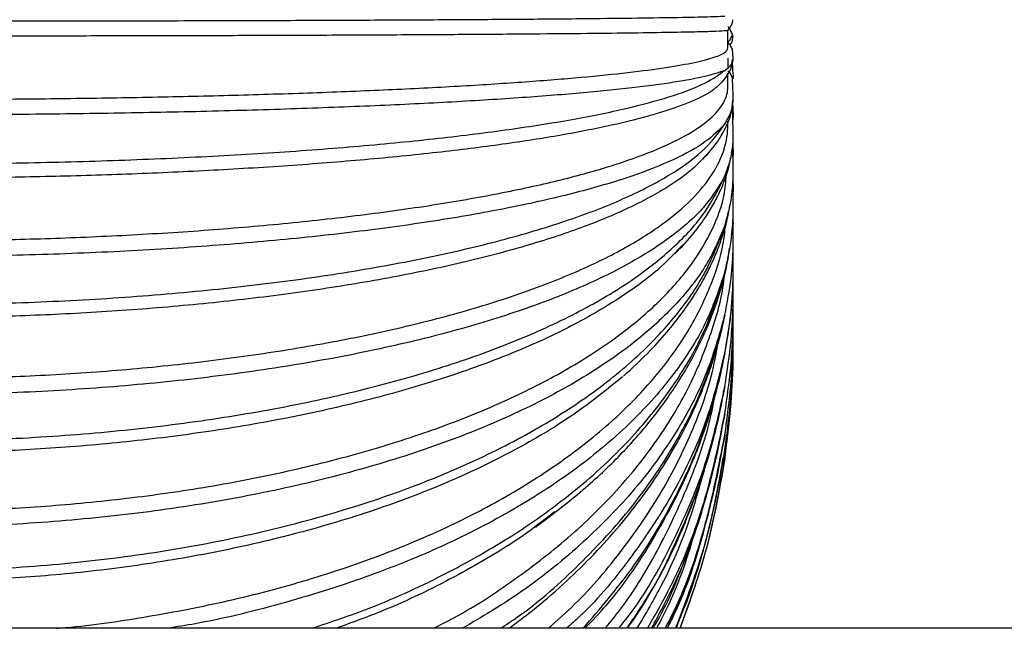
# Paper-space layout '_Izquierda' of a CAD drawing. Header units: millimetres. Extents: x 0 to 1450, y -225 to 657.
# Tile 19 of 20: x 1190 to 1276, y 9 to 63. Entities that reach past the tile are written whole.
import ezdxf

# ---------------------------------------------------------------- set-up
doc = ezdxf.new("R2010")
doc.units = ezdxf.units.MM

psp = doc.layouts.new('_Izquierda')

# ---------------------------------------------------------------- linework, layer by layer
at = {"color": 7, "linetype": 'Continuous', "lineweight": 25}
for p, q in [((1251.968, 60.251), (1251.968, 61.724)), ((1252.147, 61.8), (1252.081, 61.909)), ((1252.396, 61.167), (1252.358, 61.372)), ((1251.968, 59.264), (1251.968, 58.409)), ((1252.277, 35.081), (1252.329, 35.556)), ((1252.276, 33.022), (1252.319, 33.438)), ((1252.285, 29.755), (1252.428, 32.923)), ((1252.276, 31.414), (1252.31, 31.765)), ((1252.276, 30.283), (1252.302, 30.563)), ((1251.696, 23.845), (1251.9, 25.683)), ((1450, 9), (1097.86, 9))]:
    psp.add_line(p, q, dxfattribs=at)
for points, knots in [([(1107.24, 62.972), (1107.755, 62.953), (1108.785, 62.916), (1111.597, 62.861), (1115.291, 62.807), (1119.909, 62.757), (1125.357, 62.711), (1131.568, 62.669), (1138.455, 62.632), (1145.917, 62.602), (1153.85, 62.578), (1162.148, 62.56), (1170.703, 62.549), (1179.418, 62.546), (1188.139, 62.549), (1196.728, 62.56), (1205.04, 62.577), (1212.979, 62.602), (1220.445, 62.632), (1227.332, 62.669), (1233.549, 62.71), (1239.003, 62.757), (1243.622, 62.807), (1247.323, 62.86), (1250.143, 62.916), (1251.179, 62.953), (1251.696, 62.972)], [0, 0, 0, 0, 0.041547, 0.083054, 0.124892, 0.166394, 0.207948, 0.249771, 0.291244, 0.332859, 0.374641, 0.416097, 0.457791, 0.499766, 0.541722, 0.583503, 0.625354, 0.666835, 0.70843, 0.750227, 0.791687, 0.833354, 0.875091, 0.916544, 0.958289, 1, 1, 1, 1]), ([(1251.968, 61.72), (1252.12, 61.916), (1252.338, 62.197), (1252.382, 62.545), (1252.396, 62.651)], [0, 0, 0, 0, 0.694929, 1, 1, 1, 1]), ([(1251.968, 61.721), (1251.968, 61.719), (1251.972, 61.701), (1251.735, 61.667), (1250.677, 61.617), (1248.854, 61.567), (1246.225, 61.517), (1242.782, 61.468), (1238.543, 61.422), (1233.556, 61.378), (1227.898, 61.339), (1221.673, 61.304), (1215.001, 61.274), (1208.016, 61.25), (1200.853, 61.232), (1193.645, 61.22), (1186.511, 61.212), (1179.468, 61.21), (1172.425, 61.212), (1165.291, 61.22), (1158.083, 61.232), (1150.921, 61.25), (1143.935, 61.274), (1137.263, 61.304), (1131.038, 61.339), (1125.38, 61.378), (1120.393, 61.422), (1116.154, 61.468), (1112.711, 61.517), (1110.082, 61.567), (1108.259, 61.617), (1107.201, 61.667), (1106.964, 61.701), (1106.968, 61.719), (1106.968, 61.721)], [0, 0, 0, 0, 0.002683, 0.033116, 0.064633, 0.097128, 0.130469, 0.1645, 0.19904, 0.233894, 0.268852, 0.303703, 0.338238, 0.372262, 0.405595, 0.438079, 0.469584, 0.500004, 0.530425, 0.561929, 0.594414, 0.627746, 0.66177, 0.696306, 0.731157, 0.766115, 0.800968, 0.835509, 0.86954, 0.902881, 0.935376, 0.966892, 0.997326, 1, 1, 1, 1]), ([(1252.368, 61.35), (1252.319, 61.477), (1252.222, 61.73), (1252.053, 61.942), (1251.968, 62.048)], [0, 0, 0, 0, 0.49956, 1, 1, 1, 1]), ([(1251.968, 60.653), (1252.052, 60.759), (1252.221, 60.971), (1252.319, 61.224), (1252.368, 61.35)], [0, 0, 0, 0, 0.499434, 1, 1, 1, 1]), ([(1252.143, 60.409), (1252.214, 60.507), (1252.373, 60.731), (1252.388, 60.997), (1252.396, 61.146)], [0, 0, 0, 0, 0.442016, 1, 1, 1, 1]), ([(1252.423, 61.172), (1252.423, 61.179), (1252.422, 61.205), (1252.405, 61.245), (1252.391, 61.291), (1252.378, 61.324), (1252.371, 61.343), (1252.368, 61.35)], [0, 0, 0, 0, 0.1196893, 0.4362554, 0.6884961, 0.8764111, 1, 1, 1, 1]), ([(1106.968, 60.653), (1106.948, 60.494), (1106.909, 60.19), (1107.186, 59.735), (1108.263, 59.287), (1110.081, 58.834), (1112.711, 58.384), (1116.154, 57.946), (1120.393, 57.527), (1125.38, 57.137), (1131.038, 56.782), (1137.263, 56.469), (1143.935, 56.204), (1150.921, 55.988), (1158.083, 55.824), (1165.291, 55.71), (1172.425, 55.644), (1179.468, 55.623), (1186.511, 55.644), (1193.645, 55.71), (1200.853, 55.824), (1208.016, 55.988), (1215.001, 56.204), (1221.673, 56.469), (1227.898, 56.782), (1233.556, 57.137), (1238.543, 57.527), (1242.782, 57.946), (1246.225, 58.384), (1248.854, 58.834), (1250.677, 59.287), (1251.737, 59.735), (1251.975, 60.056), (1251.969, 60.226), (1251.968, 60.251)], [0, 0, 0, 0, 0.0320739, 0.0615371, 0.092049, 0.1235082, 0.155787, 0.1887331, 0.2221728, 0.2559152, 0.2897589, 0.323499, 0.3569341, 0.3898735, 0.4221438, 0.4535928, 0.4840933, 0.5135441, 0.5429949, 0.5734954, 0.6049444, 0.6372147, 0.6701541, 0.7035892, 0.7373293, 0.771173, 0.8049154, 0.8383551, 0.8713012, 0.90358, 0.9350392, 0.9655511, 0.9950143, 1, 1, 1, 1]), ([(1251.696, 58.192), (1251.902, 58.351), (1252.282, 58.646), (1252.457, 59.052), (1252.424, 59.364), (1252.406, 59.593), (1252.391, 59.75), (1252.378, 59.867), (1252.371, 59.931), (1252.368, 59.957)], [0, 0, 0, 0, 0.272344, 0.503116, 0.689512, 0.801165, 0.890131, 0.956409, 1, 1, 1, 1]), ([(1251.968, 60.653), (1252.052, 60.547), (1252.221, 60.335), (1252.319, 60.083), (1252.368, 59.957)], [0, 0, 0, 0, 0.4994343, 1, 1, 1, 1]), ([(1251.469, 57.148), (1251.772, 57.536), (1252.279, 58.186), (1252.338, 58.876), (1252.362, 59.155)], [0, 0, 0, 0, 0.596688, 1, 1, 1, 1]), ([(1251.696, 58.192), (1251.181, 58.013), (1250.151, 57.655), (1247.339, 57.136), (1243.645, 56.642), (1239.027, 56.18), (1233.579, 55.755), (1227.368, 55.374), (1220.481, 55.042), (1213.019, 54.763), (1205.086, 54.542), (1196.788, 54.382), (1188.233, 54.284), (1179.518, 54.251), (1170.797, 54.283), (1162.208, 54.381), (1153.896, 54.541), (1145.957, 54.762), (1138.492, 55.04), (1131.604, 55.372), (1125.387, 55.753), (1119.933, 56.178), (1115.314, 56.64), (1111.613, 57.134), (1108.793, 57.652), (1107.757, 58.012), (1107.24, 58.192)], [0, 0, 0, 0, 0.041547, 0.083054, 0.124892, 0.166394, 0.207948, 0.249771, 0.291244, 0.332859, 0.374641, 0.416097, 0.457791, 0.499766, 0.541722, 0.583503, 0.625354, 0.666835, 0.70843, 0.750227, 0.791687, 0.833354, 0.875091, 0.916544, 0.958289, 1, 1, 1, 1]), ([(1107.24, 58.192), (1107.755, 57.818), (1108.785, 57.07), (1111.597, 55.984), (1115.291, 54.948), (1119.909, 53.977), (1125.357, 53.085), (1131.568, 52.284), (1138.455, 51.586), (1145.917, 51), (1153.85, 50.536), (1162.148, 50.198), (1170.703, 49.993), (1179.418, 49.923), (1188.139, 49.991), (1196.728, 50.196), (1205.04, 50.533), (1212.979, 50.997), (1220.445, 51.582), (1227.332, 52.28), (1233.549, 53.08), (1239.003, 53.972), (1243.622, 54.943), (1247.323, 55.979), (1250.143, 57.065), (1251.179, 57.816), (1251.696, 58.192)], [0, 0, 0, 0, 0.041547, 0.083054, 0.124892, 0.166394, 0.207948, 0.249771, 0.291244, 0.332859, 0.374641, 0.416097, 0.457791, 0.499766, 0.541722, 0.583503, 0.625354, 0.666835, 0.70843, 0.750227, 0.791687, 0.833354, 0.875091, 0.916544, 0.958289, 1, 1, 1, 1]), ([(1252.421, 57.446), (1252.423, 57.455), (1252.478, 57.635), (1252.415, 57.919), (1252.408, 58.276), (1252.391, 58.523), (1252.378, 58.707), (1252.371, 58.809), (1252.368, 58.849)], [0, 0, 0, 0, 0.018208, 0.386506, 0.607122, 0.78291, 0.913869, 1, 1, 1, 1]), ([(1106.968, 58.161), (1106.948, 57.688), (1106.909, 56.78), (1107.186, 55.421), (1108.263, 54.084), (1110.081, 52.733), (1112.711, 51.391), (1116.154, 50.083), (1120.393, 48.834), (1125.38, 47.668), (1131.038, 46.609), (1137.263, 45.676), (1143.935, 44.884), (1150.921, 44.24), (1158.083, 43.749), (1165.291, 43.409), (1172.425, 43.213), (1179.468, 43.15), (1186.511, 43.213), (1193.645, 43.409), (1200.853, 43.749), (1208.016, 44.24), (1215.001, 44.884), (1221.673, 45.676), (1227.898, 46.609), (1233.556, 47.668), (1238.543, 48.834), (1242.782, 50.083), (1246.225, 51.391), (1248.854, 52.733), (1250.677, 54.084), (1251.737, 55.421), (1251.975, 56.377), (1251.969, 56.882), (1251.968, 56.952)], [0, 0, 0, 0, 0.032081, 0.061551, 0.092069, 0.123536, 0.155822, 0.188775, 0.222222, 0.255972, 0.289823, 0.323571, 0.357013, 0.38996, 0.422237, 0.453693, 0.484201, 0.513658, 0.543115, 0.573622, 0.605078, 0.637356, 0.670303, 0.703745, 0.737493, 0.771344, 0.805094, 0.838541, 0.871494, 0.90378, 0.935246, 0.965765, 0.995235, 1, 1, 1, 1]), ([(1251.696, 53.471), (1251.902, 53.832), (1252.282, 54.5), (1252.457, 55.423), (1252.424, 56.132), (1252.406, 56.65), (1252.391, 57.007), (1252.378, 57.273), (1252.371, 57.42), (1252.368, 57.478)], [0, 0, 0, 0, 0.272344, 0.503117, 0.689512, 0.801165, 0.890131, 0.95641, 1, 1, 1, 1]), ([(1251.968, 58.161), (1252.052, 58.057), (1252.221, 57.849), (1252.319, 57.601), (1252.368, 57.478)], [0, 0, 0, 0, 0.499434, 1, 1, 1, 1]), ([(1251.968, 56.952), (1251.968, 57.226), (1251.968, 57.548), (1251.968, 57.884), (1251.968, 57.934)], [0, 0, 0, 0, 0.851037, 1, 1, 1, 1]), ([(1251.519, 57.246), (1251.245, 56.962), (1250.658, 56.354), (1248.842, 55.433), (1246.228, 54.485), (1242.781, 53.562), (1238.543, 52.68), (1233.556, 51.858), (1227.898, 51.11), (1221.673, 50.452), (1215.001, 49.892), (1208.016, 49.438), (1200.853, 49.092), (1193.645, 48.852), (1186.511, 48.713), (1179.468, 48.668), (1172.425, 48.713), (1165.291, 48.852), (1158.083, 49.092), (1150.921, 49.438), (1143.935, 49.892), (1137.263, 50.452), (1131.038, 51.11), (1125.38, 51.858), (1120.393, 52.68), (1116.155, 53.562), (1112.708, 54.485), (1110.094, 55.433), (1108.278, 56.354), (1107.691, 56.962), (1107.418, 57.245)], [0, 0, 0, 0, 0.030513, 0.065555, 0.101509, 0.138206, 0.175454, 0.213038, 0.250735, 0.288317, 0.325559, 0.362249, 0.398194, 0.433224, 0.467197, 0.500002, 0.532806, 0.566779, 0.601809, 0.637754, 0.674444, 0.711686, 0.749268, 0.786965, 0.82455, 0.861797, 0.898495, 0.934449, 0.96949, 1, 1, 1, 1]), ([(1250, 50.599), (1250.423, 51.1), (1251.219, 52.045), (1251.897, 53.376), (1252.309, 54.425), (1252.352, 55.149), (1252.365, 55.373)], [0, 0, 0, 0, 0.3091311, 0.5823037, 0.8704223, 1, 1, 1, 1]), ([(1251.696, 48.882), (1251.902, 49.441), (1252.282, 50.472), (1252.457, 51.897), (1252.424, 52.99), (1252.406, 53.79), (1252.391, 54.341), (1252.378, 54.751), (1252.371, 54.978), (1252.368, 55.068)], [0, 0, 0, 0, 0.272344, 0.503117, 0.689512, 0.801165, 0.890131, 0.95641, 1, 1, 1, 1]), ([(1252.377, 53.603), (1252.397, 53.707), (1252.474, 54.12), (1252.418, 54.721), (1252.41, 55.27), (1252.401, 55.509), (1252.399, 55.562)], [0, 0, 0, 0, 0.159083, 0.634039, 0.918545, 1, 1, 1, 1]), ([(1106.968, 53.725), (1106.967, 53.612), (1106.961, 52.783), (1107.199, 51.209), (1108.259, 49.005), (1110.082, 46.777), (1112.711, 44.564), (1116.154, 42.406), (1120.393, 40.346), (1125.38, 38.424), (1131.038, 36.678), (1137.263, 35.139), (1143.935, 33.832), (1150.921, 32.771), (1158.083, 31.962), (1165.291, 31.401), (1172.425, 31.077), (1179.468, 30.973), (1186.511, 31.077), (1193.645, 31.401), (1200.853, 31.962), (1208.016, 32.771), (1215.001, 33.832), (1221.673, 35.139), (1227.898, 36.678), (1233.556, 38.424), (1238.543, 40.346), (1242.782, 42.406), (1246.225, 44.564), (1248.854, 46.777), (1250.677, 49.005), (1251.737, 51.209), (1251.975, 52.781), (1251.969, 53.61), (1251.968, 53.722)], [0, 0, 0, 0, 0.0047669, 0.0350737, 0.0664592, 0.0988191, 0.1320221, 0.1659115, 0.2003086, 0.2350171, 0.2698299, 0.304536, 0.3389283, 0.372811, 0.4060052, 0.4383547, 0.4697284, 0.5000224, 0.5303164, 0.5616902, 0.5940397, 0.6272339, 0.6611165, 0.6955089, 0.730215, 0.7650278, 0.7997363, 0.8341333, 0.8680228, 0.9012258, 0.9335857, 0.9649712, 0.995278, 1, 1, 1, 1]), ([(1251.696, 53.471), (1251.181, 52.938), (1250.151, 51.873), (1247.339, 50.331), (1243.645, 48.859), (1239.027, 47.481), (1233.579, 46.214), (1227.368, 45.078), (1220.481, 44.088), (1213.019, 43.258), (1205.086, 42.599), (1196.788, 42.121), (1188.233, 41.829), (1179.518, 41.73), (1170.797, 41.827), (1162.208, 42.117), (1153.896, 42.596), (1145.957, 43.254), (1138.492, 44.083), (1131.604, 45.073), (1125.387, 46.208), (1119.933, 47.474), (1115.314, 48.851), (1111.613, 50.323), (1108.793, 51.866), (1107.757, 52.936), (1107.24, 53.471)], [0, 0, 0, 0, 0.041547, 0.083054, 0.124892, 0.166394, 0.207948, 0.249771, 0.291244, 0.332859, 0.374641, 0.416097, 0.457791, 0.499766, 0.541722, 0.583503, 0.625354, 0.666835, 0.70843, 0.750227, 0.791687, 0.833354, 0.875091, 0.916544, 0.958289, 1, 1, 1, 1]), ([(1107.24, 53.471), (1107.755, 52.747), (1108.785, 51.3), (1111.597, 49.202), (1115.291, 47.199), (1119.909, 45.322), (1125.357, 43.598), (1131.568, 42.051), (1138.455, 40.702), (1145.917, 39.57), (1153.85, 38.673), (1162.148, 38.021), (1170.703, 37.624), (1179.418, 37.489), (1188.139, 37.621), (1196.728, 38.017), (1205.04, 38.668), (1212.979, 39.565), (1220.445, 40.695), (1227.332, 42.043), (1233.549, 43.59), (1239.003, 45.313), (1243.622, 47.189), (1247.323, 49.192), (1250.143, 51.29), (1251.179, 52.744), (1251.696, 53.471)], [0, 0, 0, 0, 0.041547, 0.083054, 0.124892, 0.166394, 0.207948, 0.249771, 0.291244, 0.332859, 0.374641, 0.416097, 0.457791, 0.499766, 0.541722, 0.583503, 0.625354, 0.666835, 0.70843, 0.750227, 0.791687, 0.833354, 0.875091, 0.916544, 0.958289, 1, 1, 1, 1]), ([(1251.696, 44.499), (1251.902, 45.246), (1252.282, 46.624), (1252.457, 48.528), (1252.424, 49.989), (1252.408, 50.992), (1252.397, 51.481), (1252.393, 51.661)], [0, 0, 0, 0, 0.314313, 0.580648, 0.795767, 0.924626, 1, 1, 1, 1]), ([(1252.288, 50.925), (1252.328, 51.104), (1252.388, 51.369), (1252.395, 51.65), (1252.397, 51.741)], [0, 0, 0, 0, 0.678032, 1, 1, 1, 1]), ([(1252.418, 50.394), (1252.421, 50.423), (1252.478, 50.896), (1252.429, 51.406), (1252.42, 51.885), (1252.419, 51.921)], [0, 0, 0, 0, 0.058523, 0.929297, 1, 1, 1, 1]), ([(1106.968, 50.645), (1106.967, 50.486), (1106.961, 49.338), (1107.199, 47.167), (1108.259, 44.129), (1110.082, 41.06), (1112.711, 38.01), (1116.154, 35.037), (1120.393, 32.199), (1125.38, 29.55), (1131.038, 27.144), (1137.263, 25.025), (1143.935, 23.223), (1150.921, 21.761), (1158.083, 20.646), (1165.291, 19.873), (1172.425, 19.427), (1179.468, 19.283), (1186.511, 19.427), (1193.645, 19.873), (1200.853, 20.646), (1208.016, 21.761), (1215.001, 23.223), (1221.673, 25.025), (1227.898, 27.144), (1233.556, 29.55), (1238.543, 32.199), (1242.783, 35.037), (1246.224, 38.011), (1248.859, 41.059), (1250.658, 44.129), (1251.656, 46.773), (1251.784, 48.389), (1251.831, 48.981)], [0, 0, 0, 0, 0.004974, 0.035797, 0.067717, 0.100628, 0.134396, 0.168862, 0.203845, 0.239144, 0.27455, 0.309847, 0.344825, 0.379284, 0.413043, 0.445944, 0.477852, 0.508661, 0.539471, 0.571379, 0.604279, 0.638038, 0.672498, 0.707476, 0.742773, 0.778178, 0.813477, 0.84846, 0.882927, 0.916695, 0.949606, 0.981525, 1, 1, 1, 1]), ([(1250.243, 50.935), (1249.783, 50.429), (1248.747, 49.29), (1246.211, 47.572), (1242.786, 45.787), (1238.542, 44.084), (1233.556, 42.495), (1227.898, 41.052), (1221.673, 39.78), (1215.001, 38.7), (1208.016, 37.822), (1200.853, 37.153), (1193.645, 36.69), (1186.511, 36.422), (1179.468, 36.336), (1172.425, 36.422), (1165.291, 36.69), (1158.083, 37.153), (1150.921, 37.822), (1143.935, 38.7), (1137.263, 39.78), (1131.038, 41.052), (1125.38, 42.495), (1120.394, 44.084), (1116.15, 45.787), (1112.725, 47.572), (1110.189, 49.29), (1109.153, 50.429), (1108.693, 50.935)], [0, 0, 0, 0, 0.03102, 0.069833, 0.109447, 0.149655, 0.190227, 0.230921, 0.27149, 0.311693, 0.3513, 0.390102, 0.427916, 0.46459, 0.500002, 0.535414, 0.572088, 0.609902, 0.648704, 0.688311, 0.728513, 0.769082, 0.809776, 0.850348, 0.890556, 0.930171, 0.968983, 1, 1, 1, 1]), ([(1247.296, 42.015), (1247.878, 42.63), (1248.934, 43.746), (1250.034, 45.284), (1250.783, 46.518), (1251.346, 47.643), (1251.787, 48.781), (1252.078, 49.691), (1252.175, 50.279), (1252.202, 50.444)], [0, 0, 0, 0, 0.2189213, 0.3977047, 0.5384577, 0.6725633, 0.8065962, 0.9454897, 1, 1, 1, 1]), ([(1251.696, 48.882), (1251.181, 48.005), (1250.151, 46.25), (1247.339, 43.707), (1243.645, 41.281), (1239.027, 39.009), (1233.579, 36.921), (1227.368, 35.048), (1220.481, 33.415), (1213.019, 32.046), (1205.086, 30.96), (1196.788, 30.171), (1188.233, 29.691), (1179.518, 29.527), (1170.797, 29.687), (1162.208, 30.166), (1153.896, 30.954), (1145.957, 32.04), (1138.492, 33.407), (1131.604, 35.039), (1125.387, 36.912), (1119.933, 38.998), (1115.314, 41.269), (1111.613, 43.696), (1108.793, 46.238), (1107.757, 48.001), (1107.24, 48.882)], [0, 0, 0, 0, 0.041547, 0.083054, 0.124892, 0.166394, 0.207948, 0.249771, 0.291244, 0.332859, 0.374641, 0.416097, 0.457791, 0.499766, 0.541722, 0.583503, 0.625354, 0.666835, 0.70843, 0.750227, 0.791687, 0.833354, 0.875091, 0.916544, 0.958289, 1, 1, 1, 1]), ([(1107.24, 48.882), (1107.755, 47.82), (1108.785, 45.698), (1111.597, 42.619), (1115.291, 39.682), (1119.909, 36.929), (1125.357, 34.4), (1131.568, 32.131), (1138.455, 30.152), (1145.917, 28.493), (1153.85, 27.177), (1162.148, 26.221), (1170.703, 25.639), (1179.418, 25.441), (1188.139, 25.634), (1196.728, 26.215), (1205.04, 27.17), (1212.979, 28.486), (1220.445, 30.143), (1227.332, 32.119), (1233.549, 34.388), (1239.003, 36.915), (1243.622, 39.667), (1247.323, 42.605), (1250.143, 45.683), (1251.179, 47.816), (1251.696, 48.882)], [0, 0, 0, 0, 0.0415466, 0.0830538, 0.1248915, 0.1663941, 0.2079477, 0.249771, 0.2912437, 0.3328588, 0.3746407, 0.4160973, 0.4577912, 0.4997661, 0.5417224, 0.5835033, 0.6253542, 0.6668347, 0.7084302, 0.7502272, 0.7916871, 0.8333544, 0.8750907, 0.9165444, 0.9582891, 1, 1, 1, 1]), ([(1251.696, 40.391), (1251.902, 41.313), (1252.282, 43.017), (1252.457, 45.371), (1252.425, 47.129), (1252.412, 48.1), (1252.407, 48.434)], [0, 0, 0, 0, 0.345848, 0.638905, 0.875608, 1, 1, 1, 1]), ([(1252.279, 47.146), (1252.306, 47.273), (1252.356, 47.515), (1252.359, 47.763), (1252.361, 47.88)], [0, 0, 0, 0, 0.525358, 1, 1, 1, 1]), ([(1252.422, 47.168), (1252.424, 47.189), (1252.468, 47.665), (1252.445, 48.142), (1252.423, 48.598)], [0, 0, 0, 0, 0.0447633, 1, 1, 1, 1]), ([(1242.757, 31.239), (1243.57, 31.987), (1245.042, 33.341), (1246.715, 35.24), (1247.975, 36.836), (1249.015, 38.359), (1249.852, 39.784), (1250.521, 41.112), (1251.056, 42.351), (1251.542, 43.72), (1251.939, 45.047), (1252.082, 45.967), (1252.135, 46.31)], [0, 0, 0, 0, 0.1543608, 0.2798497, 0.3854116, 0.488309, 0.5890575, 0.6709829, 0.7510251, 0.8316163, 0.9372141, 1, 1, 1, 1]), ([(1251.696, 36.622), (1251.902, 37.706), (1252.282, 39.709), (1252.457, 42.474), (1252.428, 44.342), (1252.417, 45.284), (1252.414, 45.478)], [0, 0, 0, 0, 0.369043, 0.681754, 0.93433, 1, 1, 1, 1]), ([(1252.419, 44.085), (1252.422, 44.128), (1252.458, 44.589), (1252.44, 45.052), (1252.424, 45.472)], [0, 0, 0, 0, 0.091588, 1, 1, 1, 1]), ([(1251.696, 44.499), (1251.181, 43.29), (1250.151, 40.873), (1247.339, 37.371), (1243.645, 34.029), (1239.027, 30.899), (1233.579, 28.022), (1227.368, 25.442), (1220.481, 23.192), (1213.019, 21.305), (1205.086, 19.809), (1196.788, 18.722), (1188.233, 18.06), (1179.518, 17.835), (1170.797, 18.055), (1162.208, 18.715), (1153.896, 19.801), (1145.957, 21.297), (1138.492, 23.181), (1131.604, 25.429), (1125.387, 28.009), (1119.933, 30.883), (1115.314, 34.012), (1111.613, 37.355), (1108.793, 40.857), (1107.757, 43.286), (1107.24, 44.499)], [0, 0, 0, 0, 0.041547, 0.083054, 0.124892, 0.166394, 0.207948, 0.249771, 0.291244, 0.332859, 0.374641, 0.416097, 0.457791, 0.499766, 0.541722, 0.583503, 0.625354, 0.666835, 0.70843, 0.750227, 0.791687, 0.833354, 0.875091, 0.916544, 0.958289, 1, 1, 1, 1]), ([(1107.24, 44.499), (1107.755, 43.116), (1108.785, 40.351), (1111.597, 36.341), (1115.291, 32.515), (1119.909, 28.93), (1125.357, 25.636), (1131.568, 22.68), (1138.455, 20.103), (1145.917, 17.942), (1153.85, 16.228), (1162.148, 14.983), (1170.703, 14.225), (1179.418, 13.967), (1188.139, 14.219), (1196.728, 14.975), (1205.04, 16.22), (1212.979, 17.933), (1220.445, 20.091), (1227.332, 22.665), (1233.549, 25.62), (1239.003, 28.912), (1243.622, 32.495), (1247.323, 36.323), (1250.143, 40.332), (1251.179, 43.111), (1251.696, 44.499)], [0, 0, 0, 0, 0.041547, 0.083054, 0.124892, 0.166394, 0.207948, 0.249771, 0.291244, 0.332859, 0.374641, 0.416097, 0.457791, 0.499766, 0.541722, 0.583503, 0.625354, 0.666835, 0.70843, 0.750227, 0.791687, 0.833354, 0.875091, 0.916544, 0.958289, 1, 1, 1, 1]), ([(1192.712, 9), (1192.991, 9.021), (1195.722, 9.229), (1200.846, 10.007), (1208.018, 11.378), (1215, 13.227), (1221.673, 15.491), (1227.898, 18.159), (1233.556, 21.187), (1238.543, 24.52), (1242.783, 28.092), (1246.223, 31.834), (1248.863, 35.671), (1250.643, 39.534), (1251.573, 42.461), (1251.695, 44.09), (1251.72, 44.432)], [0, 0, 0, 0, 0.008852, 0.086745, 0.166673, 0.248258, 0.331071, 0.414639, 0.498464, 0.582038, 0.664862, 0.746464, 0.826412, 0.904331, 0.979904, 1, 1, 1, 1]), ([(1252.284, 43.724), (1252.313, 43.883), (1252.355, 44.12), (1252.359, 44.361), (1252.36, 44.442)], [0, 0, 0, 0, 0.666747, 1, 1, 1, 1]), ([(1247.976, 42.815), (1247.388, 42.179), (1245.951, 40.624), (1242.764, 38.269), (1238.548, 35.769), (1233.555, 33.44), (1227.899, 31.323), (1221.673, 29.458), (1215.001, 27.873), (1208.016, 26.586), (1200.853, 25.605), (1193.645, 24.925), (1186.511, 24.533), (1179.468, 24.406), (1172.425, 24.533), (1165.291, 24.925), (1158.083, 25.605), (1150.921, 26.586), (1143.935, 27.873), (1137.263, 29.458), (1131.037, 31.323), (1125.382, 33.44), (1120.388, 35.769), (1116.172, 38.269), (1112.985, 40.624), (1111.548, 42.179), (1110.96, 42.815)], [0, 0, 0, 0, 0.029955, 0.073242, 0.117177, 0.16151, 0.205976, 0.250306, 0.294235, 0.337513, 0.379912, 0.421232, 0.461305, 0.499999, 0.538694, 0.578767, 0.620087, 0.662486, 0.705764, 0.749693, 0.794023, 0.838489, 0.882822, 0.926757, 0.970043, 1, 1, 1, 1]), ([(1251.696, 33.252), (1251.902, 34.48), (1252.282, 36.75), (1252.457, 39.884), (1252.432, 41.78), (1252.422, 42.627)], [0, 0, 0, 0, 0.394981, 0.729671, 1, 1, 1, 1]), ([(1252.425, 41.418), (1252.426, 41.436), (1252.452, 41.831), (1252.438, 42.228), (1252.425, 42.606)], [0, 0, 0, 0, 0.045577, 1, 1, 1, 1]), ([(1234.999, 17.93), (1236.441, 19.022), (1239.215, 21.124), (1242.48, 24.22), (1245.267, 27.363), (1247.669, 30.704), (1249.661, 34.27), (1250.872, 37.29), (1251.572, 39.701), (1251.943, 41.196), (1252.073, 42.202), (1252.115, 42.526)], [0, 0, 0, 0, 0.148265, 0.285342, 0.416071, 0.546024, 0.692428, 0.835622, 0.891562, 0.96507, 1, 1, 1, 1]), ([(1251.696, 40.391), (1251.181, 38.87), (1250.151, 35.829), (1247.339, 31.422), (1243.645, 27.216), (1239.027, 23.277), (1233.579, 19.657), (1227.367, 16.412), (1220.484, 13.573), (1213.005, 11.229), (1206.975, 9.698), (1203.374, 9.129), (1202.554, 9)], [0, 0, 0, 0, 0.1073641, 0.2146264, 0.322743, 0.4299933, 0.5373756, 0.6454547, 0.752628, 0.8601693, 0.9681414, 1, 1, 1, 1]), ([(1215.278, 9), (1216.986, 9.573), (1221.219, 10.992), (1227.32, 13.843), (1233.552, 17.422), (1239.002, 21.43), (1243.623, 25.788), (1247.323, 30.444), (1250.143, 35.321), (1251.179, 38.702), (1251.696, 40.391)], [0, 0, 0, 0, 0.088392, 0.219072, 0.348699, 0.478974, 0.609464, 0.739072, 0.869589, 1, 1, 1, 1]), ([(1225.969, 9), (1226.583, 9.306), (1229.298, 10.659), (1233.53, 13.486), (1238.55, 17.425), (1242.781, 21.682), (1246.222, 26.131), (1248.868, 30.695), (1250.627, 35.293), (1251.517, 38.429), (1251.636, 40.019), (1251.64, 40.08)], [0, 0, 0, 0, 0.041327, 0.182744, 0.323738, 0.463466, 0.601133, 0.736011, 0.867464, 0.994959, 1, 1, 1, 1]), ([(1251.696, 30.333), (1251.902, 31.687), (1252.281, 34.188), (1252.45, 37.42), (1252.43, 39.289), (1252.423, 40.002)], [0, 0, 0, 0, 0.421958, 0.779507, 1, 1, 1, 1]), ([(1252.424, 38.975), (1252.425, 39.001), (1252.446, 39.357), (1252.436, 39.714), (1252.426, 40.045)], [0, 0, 0, 0, 0.0736901, 1, 1, 1, 1]), ([(1251.752, 33.631), (1251.803, 33.897), (1252.078, 35.329), (1252.299, 36.908), (1252.336, 38.222), (1252.339, 38.338)], [0, 0, 0, 0, 0.171934, 0.927077, 1, 1, 1, 1]), ([(1251.696, 27.913), (1251.901, 29.371), (1252.279, 32.063), (1252.445, 35.367), (1252.429, 37.201), (1252.424, 37.792)], [0, 0, 0, 0, 0.444537, 0.821218, 1, 1, 1, 1]), ([(1252.426, 36.957), (1252.427, 36.97), (1252.442, 37.26), (1252.434, 37.551), (1252.426, 37.829)], [0, 0, 0, 0, 0.044869, 1, 1, 1, 1]), ([(1251.696, 36.622), (1251.181, 34.813), (1250.151, 31.195), (1247.338, 25.954), (1243.649, 20.949), (1239.014, 16.274), (1234.016, 12.237), (1230.24, 9.991), (1228.573, 9)], [0, 0, 0, 0, 0.1725361, 0.3449085, 0.5186538, 0.6910071, 0.8635724, 1, 1, 1, 1]), ([(1231.92, 9), (1232.422, 9.331), (1235.015, 11.038), (1238.966, 14.61), (1243.632, 19.643), (1247.321, 25.063), (1250.143, 30.729), (1251.179, 34.658), (1251.696, 36.622)], [0, 0, 0, 0, 0.045907, 0.236747, 0.427903, 0.617765, 0.80896, 1, 1, 1, 1]), ([(1232.665, 9), (1233.24, 9.429), (1235.734, 11.294), (1239.69, 14.879), (1244.087, 19.908), (1247.61, 25.276), (1249.71, 29.776), (1250.877, 33.251), (1251.414, 35.162), (1251.63, 36.309), (1251.695, 36.657)], [0, 0, 0, 0, 0.05665, 0.245955, 0.434964, 0.623336, 0.812997, 0.888937, 0.966251, 1, 1, 1, 1]), ([(1251.696, 26.029), (1251.901, 27.567), (1252.278, 30.409), (1252.441, 33.732), (1252.428, 35.504), (1252.425, 35.964)], [0, 0, 0, 0, 0.466466, 0.861729, 1, 1, 1, 1]), ([(1252.427, 35.301), (1252.427, 35.311), (1252.439, 35.541), (1252.433, 35.772), (1252.427, 35.992)], [0, 0, 0, 0, 0.043665, 1, 1, 1, 1]), ([(1236.109, 9), (1236.901, 9.698), (1239.372, 11.876), (1242.757, 15.917), (1246.238, 20.989), (1248.828, 26.217), (1250.462, 30.638), (1250.953, 33.327), (1251.116, 34.224)], [0, 0, 0, 0, 0.097522, 0.304388, 0.508202, 0.707888, 0.902503, 1, 1, 1, 1]), ([(1251.696, 24.711), (1251.9, 26.305), (1252.276, 29.251), (1252.437, 32.541), (1252.428, 34.224), (1252.426, 34.545)], [0, 0, 0, 0, 0.488455, 0.902351, 1, 1, 1, 1]), ([(1251.696, 33.252), (1251.18, 31.183), (1250.148, 27.048), (1247.351, 21.045), (1243.602, 15.356), (1240.342, 11.314), (1238.123, 9.346), (1237.732, 9)], [0, 0, 0, 0, 0.2370499, 0.4738751, 0.7125864, 0.9493851, 1, 1, 1, 1]), ([(1239.217, 9), (1240.694, 10.727), (1243.762, 14.312), (1247.311, 20.267), (1250.146, 26.628), (1251.18, 31.044), (1251.696, 33.252)], [0, 0, 0, 0, 0.235681, 0.489336, 0.744771, 1, 1, 1, 1]), ([(1239.357, 9), (1239.995, 9.667), (1242.487, 12.276), (1245.457, 16.825), (1248.425, 22.433), (1250.018, 26.615), (1250.928, 29.769), (1251.37, 31.54), (1251.57, 32.645), (1251.643, 33.053)], [0, 0, 0, 0, 0.095573, 0.373784, 0.582583, 0.792143, 0.873575, 0.953205, 1, 1, 1, 1]), ([(1251.696, 23.979), (1251.899, 25.605), (1252.274, 28.609), (1252.434, 31.814), (1252.428, 33.381), (1252.427, 33.559)], [0, 0, 0, 0, 0.511221, 0.944408, 1, 1, 1, 1]), ([(1242.678, 31.17), (1241.315, 30.069), (1238.577, 27.857), (1233.547, 24.835), (1227.901, 22.075), (1221.672, 19.647), (1215.001, 17.583), (1208.016, 15.908), (1200.853, 14.63), (1193.645, 13.744), (1186.511, 13.234), (1179.468, 13.068), (1172.425, 13.234), (1165.291, 13.744), (1158.083, 14.63), (1150.921, 15.908), (1143.935, 17.583), (1137.264, 19.647), (1131.035, 22.075), (1125.389, 24.835), (1120.359, 27.857), (1117.621, 30.069), (1116.258, 31.17)], [0, 0, 0, 0, 0.051476, 0.103417, 0.155515, 0.207453, 0.258921, 0.309627, 0.359302, 0.407714, 0.454665, 0.5, 0.545335, 0.592286, 0.640698, 0.690373, 0.741079, 0.792547, 0.844485, 0.896583, 0.948524, 1, 1, 1, 1]), ([(1251.696, 30.333), (1251.185, 28.036), (1250.162, 23.442), (1247.295, 16.816), (1244.675, 11.967), (1242.713, 9.496), (1242.319, 9)], [0, 0, 0, 0, 0.306852, 0.613414, 0.922417, 1, 1, 1, 1]), ([(1243.068, 9), (1243.981, 10.362), (1246.051, 13.448), (1248.414, 18.633), (1250.033, 23.182), (1250.936, 26.623), (1251.364, 28.487), (1251.551, 29.617), (1251.612, 29.991)], [0, 0, 0, 0, 0.21042, 0.476886, 0.7443, 0.848207, 0.94981, 1, 1, 1, 1]), ([(1243.075, 9), (1243.21, 9.181), (1244.885, 11.421), (1247.265, 16.145), (1250.157, 23.079), (1251.184, 27.916), (1251.696, 30.333)], [0, 0, 0, 0, 0.0283817, 0.3508334, 0.6755478, 1, 1, 1, 1]), ([(1251.543, 23.243), (1251.677, 24.098), (1252.02, 26.289), (1252.19, 28.502), (1252.294, 29.852)], [0, 0, 0, 0, 0.390186, 1, 1, 1, 1]), ([(1241.157, 9), (1241.674, 9.64), (1243.611, 12.038), (1246.208, 16.513), (1248.819, 22.295), (1250.294, 26.564), (1250.701, 28.895), (1250.761, 29.241)], [0, 0, 0, 0, 0.105059, 0.393644, 0.676384, 0.951944, 1, 1, 1, 1]), ([(1251.696, 27.913), (1251.174, 25.429), (1250.129, 20.464), (1247.765, 14.118), (1245.677, 10.429), (1244.868, 9)], [0, 0, 0, 0, 0.380173, 0.7599855, 1, 1, 1, 1]), ([(1245.222, 9), (1245.894, 10.235), (1247.849, 13.826), (1250.117, 20.166), (1251.17, 25.332), (1251.696, 27.913)], [0, 0, 0, 0, 0.207679, 0.6039996, 1, 1, 1, 1]), ([(1245.354, 9), (1245.476, 9.203), (1246.718, 11.264), (1248.393, 15.504), (1250.046, 20.347), (1250.942, 24.025), (1251.359, 25.959), (1251.536, 27.105), (1251.589, 27.445)], [0, 0, 0, 0, 0.035788, 0.364271, 0.693898, 0.821974, 0.947207, 1, 1, 1, 1]), ([(1251.696, 26.029), (1251.166, 23.397), (1250.107, 18.135), (1248.201, 12.438), (1246.68, 9.514), (1246.413, 9)], [0, 0, 0, 0, 0.452034, 0.903639, 1, 1, 1, 1]), ([(1246.621, 9), (1247.221, 10.352), (1248.733, 13.759), (1250.043, 18.164), (1250.95, 22.015), (1251.355, 23.997), (1251.525, 25.146), (1251.571, 25.453)], [0, 0, 0, 0, 0.256462, 0.646472, 0.798004, 0.94617, 1, 1, 1, 1]), ([(1246.628, 9), (1246.811, 9.362), (1248.249, 12.209), (1250.093, 17.904), (1251.162, 23.321), (1251.696, 26.029)], [0, 0, 0, 0, 0.067829, 0.534103, 1, 1, 1, 1]), ([(1251.696, 24.711), (1251.195, 21.956), (1250.22, 16.595), (1248.285, 11.485), (1247.344, 9)], [0, 0, 0, 0, 0.513685, 1, 1, 1, 1]), ([(1247.421, 9), (1248.33, 11.433), (1250.237, 16.542), (1251.195, 21.903), (1251.696, 24.711)], [0, 0, 0, 0, 0.476285, 1, 1, 1, 1]), ([(1243.975, 9), (1244.714, 10.261), (1246.614, 13.504), (1248.646, 18.387), (1249.631, 22.043), (1250.031, 23.53)], [0, 0, 0, 0, 0.273945, 0.704615, 1, 1, 1, 1]), ([(1247.367, 9), (1247.707, 9.801), (1248.948, 12.727), (1250.047, 16.659), (1250.955, 20.627), (1251.352, 22.631), (1251.516, 23.772), (1251.556, 24.045)], [0, 0, 0, 0, 0.166578, 0.608001, 0.779504, 0.947196, 1, 1, 1, 1]), ([(1251.696, 23.979), (1251.202, 21.156), (1250.307, 16.048), (1248.519, 11.179), (1247.719, 9)], [0, 0, 0, 0, 0.552532, 1, 1, 1, 1]), ([(1247.747, 9), (1248.533, 11.15), (1250.313, 16.018), (1251.201, 21.127), (1251.696, 23.979)], [0, 0, 0, 0, 0.441756, 1, 1, 1, 1]), ([(1236.683, 19.263), (1235.631, 18.453), (1232.95, 16.389), (1227.868, 13.477), (1222.49, 10.834), (1218.815, 9.507), (1217.412, 9)], [0, 0, 0, 0, 0.198256, 0.50514, 0.811084, 1, 1, 1, 1]), ([(1245.687, 9), (1245.833, 9.272), (1247.113, 11.658), (1248.306, 14.749), (1249.064, 17.617), (1249.215, 18.191)], [0, 0, 0, 0, 0.0931973, 0.8187281, 1, 1, 1, 1])]:
    psp.add_open_spline(points, degree=3, knots=knots, dxfattribs=at)

doc.saveas('drawing.dxf')
